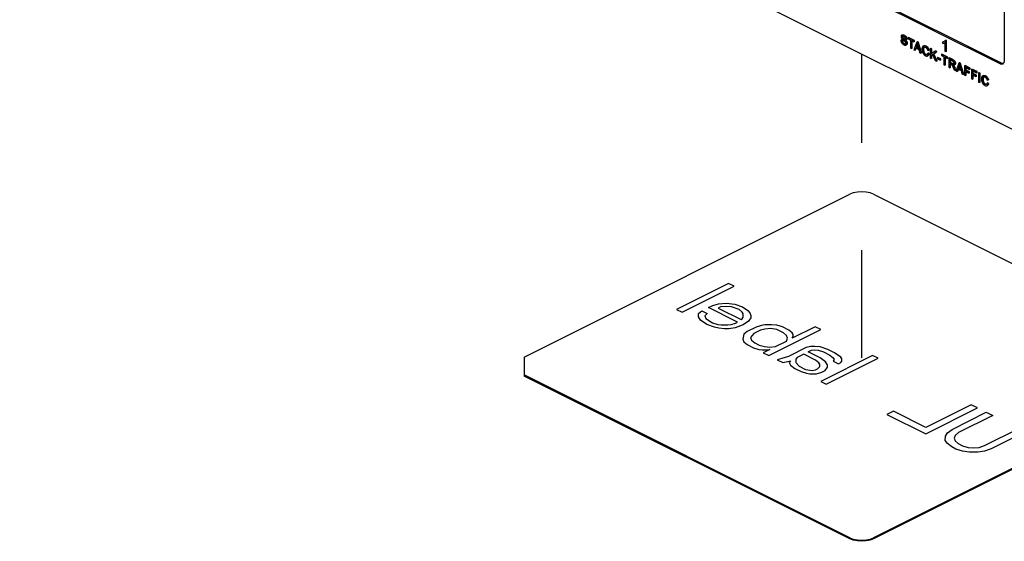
# Paper-space layout '005_EXP_CORICANT_PE_DRAWING_3_1' of a CAD drawing. Header units: millimetres. Extents: x 6 to 413, y 7 to 290.
# Tile 100 of 228: x 199 to 220, y 68 to 80. Entities that reach past the tile are written whole.
import ezdxf

# ---------------------------------------------------------------- set-up
doc = ezdxf.new("R2010")
doc.units = ezdxf.units.MM
doc.header["$LTSCALE"] = 23.1
doc.linetypes.add('DASHED', pattern=[0.2, 0.1, -0.1])
doc.layers.get('0').update_dxf_attribs({"linetype": 'CONTINUOUS'})
doc.layers.add('006_UL_LABEL_60X60_BL82', color=7, linetype='CONTINUOUS')
doc.layers.add('FP_MYLAR_BL86', color=7, linetype='CONTINUOUS')

# ---------------------------------------------------------------- blocks, each defined once
blk = doc.blocks.new('006_UL_LABEL_60X60_BL82', base_point=(217.312, 72.085))
at = {"layer": '006_UL_LABEL_60X60_BL82', "color": 7, "linetype": 'Continuous'}
for p, q in [((209.941, 72.288), (216.941, 75.788)), ((217.45, 75.788), (224.578, 72.224)), ((209.941, 72.288), (209.941, 71.882)), ((224.671, 72.05), (224.684, 72.097)), ((216.941, 68.406), (209.941, 71.906)), ((216.941, 68.382), (209.941, 71.882)), ((224.578, 71.969), (217.45, 68.406)), ((224.578, 71.946), (217.45, 68.382)), ((224.635, 71.983), (224.578, 71.946)), ((224.578, 71.969), (224.578, 71.946)), ((216.941, 68.406), (216.941, 68.382)), ((217.376, 68.377), (217.45, 68.406)), ((217.45, 68.406), (217.45, 68.382))]:
    blk.add_line(p, q, dxfattribs=at)
at = {"layer": '006_UL_LABEL_60X60_BL82', "color": 4, "linetype": 'Continuous'}
for p, q in [((214.335, 73.873), (213.217, 73.315)), ((213.334, 73.256), (214.451, 73.815)), ((214.451, 73.815), (214.335, 73.873)), ((213.217, 73.315), (213.334, 73.256)), ((213.686, 73.223), (213.758, 73.282)), ((213.758, 73.282), (213.874, 73.224)), ((213.9, 73.354), (213.995, 73.401)), ((214.529, 73.039), (213.9, 73.354)), ((213.995, 73.401), (214.114, 73.437)), ((214.159, 73.367), (214.112, 73.343)), ((214.112, 73.343), (214.601, 73.098)), ((214.114, 73.437), (214.279, 73.45)), ((214.277, 73.379), (214.159, 73.367)), ((214.395, 73.368), (214.277, 73.379)), ((214.279, 73.45), (214.467, 73.427)), ((214.558, 73.31), (214.395, 73.368)), ((214.467, 73.427), (214.63, 73.369)), ((214.628, 73.252), (214.558, 73.31)), ((214.63, 73.369), (214.746, 73.287)), ((214.746, 73.287), (214.792, 73.241)), ((213.684, 73.152), (213.686, 73.223)), ((213.73, 73.082), (213.684, 73.152)), ((213.869, 72.989), (213.73, 73.082)), ((213.874, 73.224), (213.826, 73.177)), ((213.826, 73.177), (213.848, 73.118)), ((213.848, 73.118), (213.988, 73.025)), ((214.601, 73.098), (214.625, 73.11)), ((214.625, 73.11), (214.649, 73.146)), ((214.65, 73.216), (214.628, 73.252)), ((214.765, 73.064), (214.645, 72.981)), ((214.649, 73.146), (214.65, 73.216)), ((214.813, 73.135), (214.765, 73.064)), ((214.792, 73.241), (214.814, 73.182)), ((214.814, 73.182), (214.813, 73.135)), ((214.033, 72.931), (213.869, 72.989)), ((213.988, 73.025), (214.104, 72.99)), ((214.126, 72.908), (214.033, 72.931)), ((214.104, 72.99), (214.175, 72.979)), ((214.244, 72.897), (214.126, 72.908)), ((214.175, 72.979), (214.316, 72.979)), ((214.338, 72.897), (214.244, 72.897)), ((214.316, 72.979), (214.387, 72.991)), ((214.479, 72.921), (214.338, 72.897)), ((214.387, 72.991), (214.481, 73.015)), ((214.645, 72.981), (214.479, 72.921)), ((214.481, 73.015), (214.529, 73.039)), ((214.737, 72.84), (214.665, 72.781)), ((214.927, 72.935), (214.737, 72.84)), ((215.019, 72.865), (214.877, 72.794)), ((215.045, 72.971), (214.927, 72.935)), ((215.114, 72.889), (215.019, 72.865)), ((215.116, 72.984), (215.045, 72.971)), ((215.232, 72.902), (215.114, 72.889)), ((215.257, 72.984), (215.116, 72.984)), ((215.196, 72.325), (216.314, 72.884)), ((215.373, 72.879), (215.232, 72.902)), ((215.375, 72.973), (215.257, 72.984)), ((215.512, 72.809), (215.373, 72.879)), ((215.491, 72.938), (215.375, 72.973)), ((215.631, 72.869), (215.491, 72.938)), ((215.7, 72.81), (215.631, 72.869)), ((216.197, 72.942), (215.698, 72.693)), ((216.314, 72.884), (216.197, 72.942)), ((214.665, 72.781), (214.639, 72.675)), ((214.639, 72.675), (214.661, 72.616)), ((214.877, 72.794), (214.804, 72.711)), ((214.804, 72.711), (214.827, 72.653)), ((214.827, 72.653), (214.896, 72.594)), ((215.341, 72.514), (215.579, 72.633)), ((215.582, 72.751), (215.512, 72.809)), ((215.579, 72.633), (215.604, 72.692)), ((215.604, 72.692), (215.582, 72.751)), ((215.698, 72.693), (215.722, 72.728)), ((215.723, 72.775), (215.7, 72.81)), ((215.722, 72.728), (215.723, 72.775)), ((214.661, 72.616), (214.731, 72.558)), ((214.731, 72.558), (214.87, 72.488)), ((214.87, 72.488), (214.987, 72.453)), ((214.896, 72.594), (214.989, 72.548)), ((214.987, 72.453), (215.058, 72.442)), ((214.989, 72.548), (215.106, 72.513)), ((215.058, 72.442), (215.152, 72.443)), ((215.222, 72.455), (215.08, 72.383)), ((215.106, 72.513), (215.223, 72.502)), ((215.152, 72.443), (215.222, 72.455)), ((215.223, 72.502), (215.341, 72.514)), ((216, 72.494), (215.619, 72.304)), ((216.094, 72.518), (216, 72.494)), ((216.045, 72.4), (216.116, 72.436)), ((216.188, 72.519), (216.094, 72.518)), ((216.116, 72.436), (216.187, 72.448)), ((216.187, 72.448), (216.257, 72.437)), ((216.306, 72.507), (216.188, 72.519)), ((216.257, 72.437), (216.374, 72.402)), ((216.469, 72.45), (216.306, 72.507)), ((216.609, 72.38), (216.469, 72.45)), ((215.08, 72.383), (215.196, 72.325)), ((215.477, 72.256), (215.382, 72.232)), ((215.382, 72.232), (215.499, 72.174)), ((215.619, 72.304), (215.477, 72.256)), ((215.57, 72.186), (215.664, 72.21)), ((215.664, 72.21), (215.64, 72.175)), ((215.783, 72.246), (215.781, 72.175)), ((215.807, 72.281), (215.783, 72.246)), ((215.95, 72.353), (215.807, 72.281)), ((216.206, 72.225), (215.95, 72.353)), ((216.301, 72.272), (216.045, 72.4)), ((216.275, 72.166), (216.206, 72.225)), ((216.417, 72.19), (216.301, 72.272)), ((217.431, 72.325), (216.314, 71.766)), ((216.374, 72.402), (216.514, 72.332)), ((216.43, 71.708), (217.548, 72.267)), ((216.514, 72.332), (216.583, 72.274)), ((216.606, 72.239), (216.582, 72.203)), ((216.582, 72.203), (216.698, 72.145)), ((216.583, 72.274), (216.606, 72.239)), ((216.748, 72.286), (216.609, 72.38)), ((216.746, 72.169), (216.77, 72.204)), ((216.771, 72.251), (216.748, 72.286)), ((216.77, 72.204), (216.771, 72.251)), ((217.548, 72.267), (217.431, 72.325)), ((215.499, 72.174), (215.57, 72.186)), ((215.64, 72.175), (215.662, 72.116)), ((215.662, 72.116), (215.755, 72.046)), ((215.755, 72.046), (215.895, 71.976)), ((215.781, 72.175), (215.85, 72.093)), ((215.85, 72.093), (215.99, 72.024)), ((215.99, 72.024), (216.13, 72.001)), ((216.13, 72.001), (216.201, 72.013)), ((216.201, 72.013), (216.249, 72.037)), ((216.249, 72.037), (216.297, 72.084)), ((216.298, 72.131), (216.275, 72.166)), ((216.297, 72.084), (216.298, 72.131)), ((216.341, 71.967), (216.413, 72.002)), ((216.413, 72.002), (216.461, 72.073)), ((216.462, 72.12), (216.417, 72.19)), ((216.461, 72.073), (216.462, 72.12)), ((216.698, 72.145), (216.746, 72.169)), ((215.895, 71.976), (216.012, 71.941)), ((216.012, 71.941), (216.082, 71.93)), ((216.082, 71.93), (216.223, 71.931)), ((216.223, 71.931), (216.341, 71.967)), ((216.314, 71.766), (216.43, 71.708)), ((218.572, 70.637), (219.69, 71.196)), ((219.55, 71.266), (218.575, 70.778)), ((219.69, 71.196), (219.55, 71.266)), ((217.877, 71.128), (217.734, 71.056)), ((217.734, 71.056), (218.572, 70.637)), ((218.575, 70.778), (217.877, 71.128)), ((219.139, 70.734), (219.876, 71.103)), ((220.015, 71.033), (219.278, 70.665)), ((219.876, 71.103), (220.015, 71.033)), ((219.043, 70.663), (219.139, 70.734)), ((219.837, 70.385), (220.574, 70.754)), ((220.574, 70.754), (220.714, 70.684)), ((218.993, 70.498), (218.995, 70.592)), ((218.995, 70.592), (219.043, 70.663)), ((219.207, 70.605), (219.182, 70.546)), ((219.182, 70.546), (219.204, 70.488)), ((219.278, 70.665), (219.207, 70.605)), ((220.714, 70.684), (219.977, 70.315)), ((219.038, 70.428), (218.993, 70.498)), ((219.131, 70.358), (219.038, 70.428)), ((219.224, 70.311), (219.131, 70.358)), ((219.204, 70.488), (219.273, 70.429)), ((219.364, 70.265), (219.224, 70.311)), ((219.273, 70.429), (219.367, 70.383)), ((219.367, 70.383), (219.483, 70.348)), ((219.483, 70.348), (219.601, 70.337)), ((219.601, 70.337), (219.719, 70.349)), ((219.719, 70.349), (219.837, 70.385)), ((219.977, 70.315), (219.835, 70.268)), ((219.505, 70.242), (219.364, 70.265)), ((219.693, 70.243), (219.505, 70.242)), ((219.835, 70.268), (219.693, 70.243))]:
    blk.add_line(p, q, dxfattribs=at)
at = {"layer": '006_UL_LABEL_60X60_BL82', "color": 7, "linetype": 'Continuous'}
for points in [[(217.45, 75.788), (217.376, 75.816), (217.289, 75.834), (217.196, 75.84), (217.103, 75.834), (217.016, 75.816), (216.941, 75.788)], [(224.684, 72.097), (224.671, 72.143), (224.635, 72.187), (224.578, 72.224)], [(224.578, 71.969), (224.635, 72.007), (224.671, 72.05)], [(224.684, 72.073), (224.671, 72.027), (224.635, 71.983)], [(216.941, 68.406), (217.016, 68.377), (217.103, 68.359), (217.196, 68.353), (217.289, 68.359), (217.376, 68.377)], [(217.45, 68.382), (217.376, 68.354), (217.289, 68.336), (217.196, 68.329), (217.103, 68.336), (217.016, 68.354), (216.941, 68.382)]]:
    blk.add_lwpolyline(points, dxfattribs=at)
blk = doc.blocks.new('FP_MYLAR_BL86', base_point=(209.46, 85.57))
at = {"layer": 'FP_MYLAR_BL86', "color": 7, "linetype": 'Continuous'}
for p, q in [((220.171, 78.59), (195.459, 90.946)), ((220.202, 78.606), (195.49, 90.962)), ((204.511, 85.145), (226.608, 74.097)), ((220.26, 82.552), (220.26, 78.655)), ((218.07, 79.215), (218.058, 79.209)), ((218.112, 79.21), (218.099, 79.204)), ((218.049, 79.105), (218.036, 79.098)), ((218.056, 79.091), (218.036, 79.098)), ((218.069, 79.097), (218.049, 79.105)), ((218.069, 79.097), (218.056, 79.091)), ((218.082, 79.155), (218.069, 79.149)), ((218.114, 79.125), (218.101, 79.119)), ((218.149, 79.095), (218.136, 79.089)), ((218.139, 79.123), (218.159, 79.115)), ((218.147, 78.993), (218.16, 79)), ((218.172, 79.121), (218.159, 79.115)), ((218.206, 79.16), (218.193, 79.153)), ((218.32, 79.09), (218.193, 79.153)), ((218.193, 79.153), (218.193, 79.13)), ((218.193, 79.13), (218.246, 79.104)), ((218.333, 79.096), (218.206, 79.16)), ((218.246, 79.104), (218.246, 78.931)), ((218.267, 79.093), (218.32, 79.067)), ((218.267, 78.92), (218.267, 79.093)), ((218.28, 78.927), (218.28, 79.087)), ((218.333, 79.096), (218.32, 79.09)), ((218.32, 79.067), (218.32, 79.09)), ((218.333, 79.073), (218.32, 79.067)), ((218.381, 79.059), (218.32, 78.894)), ((218.333, 79.073), (218.333, 79.096)), ((218.366, 78.951), (218.384, 79)), ((218.379, 78.958), (218.396, 79.006)), ((218.394, 79.065), (218.381, 79.059)), ((218.404, 79.048), (218.381, 79.059)), ((218.396, 79.006), (218.384, 79)), ((218.392, 79.033), (218.396, 79.018)), ((218.417, 79.054), (218.394, 79.065)), ((218.396, 79.018), (218.399, 79.003)), ((218.398, 79.01), (218.396, 79.006)), ((218.399, 79.003), (218.404, 78.987)), ((218.417, 79.054), (218.404, 79.048)), ((218.47, 78.819), (218.404, 79.048)), ((218.404, 78.987), (218.42, 78.924)), ((218.482, 78.825), (218.417, 79.054)), ((218.532, 78.979), (218.52, 78.973)), ((218.948, 79.067), (218.935, 79.06)), ((218.935, 79.06), (218.935, 79.033)), ((218.948, 79.067), (218.962, 79.069)), ((218.962, 79.069), (218.972, 79.072)), ((218.976, 79.041), (218.981, 79.044)), ((218.981, 79.044), (218.981, 78.865)), ((219.002, 79.097), (218.99, 79.091)), ((219.004, 79.083), (218.99, 79.091)), ((219.017, 79.09), (219.002, 79.097)), ((219.017, 79.09), (219.004, 79.083)), ((219.004, 78.854), (219.004, 79.083)), ((219.017, 78.86), (219.017, 79.09)), ((218.246, 78.931), (218.267, 78.92)), ((218.28, 78.927), (218.267, 78.92)), ((218.32, 78.894), (218.342, 78.883)), ((218.342, 78.883), (218.36, 78.933)), ((218.355, 78.889), (218.342, 78.883)), ((218.355, 78.889), (218.369, 78.929)), ((218.36, 78.933), (218.427, 78.9)), ((218.379, 78.958), (218.366, 78.951)), ((218.42, 78.924), (218.366, 78.951)), ((218.416, 78.939), (218.379, 78.958)), ((218.427, 78.9), (218.446, 78.831)), ((218.446, 78.831), (218.47, 78.819)), ((218.482, 78.825), (218.47, 78.819)), ((218.528, 78.902), (218.515, 78.896)), ((218.533, 78.937), (218.52, 78.931)), ((218.536, 78.945), (218.533, 78.937)), ((218.611, 78.885), (218.632, 78.88)), ((218.611, 78.762), (218.624, 78.769)), ((218.626, 78.822), (218.613, 78.816)), ((218.634, 78.799), (218.613, 78.816)), ((218.647, 78.805), (218.626, 78.822)), ((218.644, 78.887), (218.632, 78.88)), ((218.647, 78.805), (218.634, 78.799)), ((218.685, 78.92), (218.672, 78.914)), ((218.693, 78.903), (218.672, 78.914)), ((218.672, 78.914), (218.672, 78.718)), ((218.706, 78.909), (218.685, 78.92)), ((218.706, 78.909), (218.693, 78.903)), ((218.693, 78.806), (218.693, 78.903)), ((218.773, 78.863), (218.693, 78.806)), ((218.693, 78.775), (218.719, 78.793)), ((218.706, 78.781), (218.693, 78.775)), ((218.693, 78.707), (218.693, 78.775)), ((218.706, 78.815), (218.706, 78.909)), ((218.706, 78.781), (218.72, 78.791)), ((218.706, 78.713), (218.706, 78.781)), ((218.719, 78.793), (218.776, 78.666)), ((218.734, 78.803), (218.801, 78.849)), ((218.747, 78.81), (218.734, 78.803)), ((218.804, 78.652), (218.734, 78.803)), ((218.747, 78.81), (218.814, 78.855)), ((218.817, 78.658), (218.747, 78.81)), ((218.785, 78.87), (218.773, 78.863)), ((218.801, 78.849), (218.773, 78.863)), ((218.814, 78.855), (218.785, 78.87)), ((218.814, 78.855), (218.801, 78.849)), ((218.922, 78.801), (218.909, 78.795)), ((219.036, 78.732), (218.909, 78.795)), ((218.909, 78.795), (218.909, 78.772)), ((218.909, 78.772), (218.962, 78.746)), ((219.049, 78.738), (218.922, 78.801)), ((218.981, 78.865), (219.004, 78.854)), ((219.017, 78.86), (219.004, 78.854)), ((218.672, 78.718), (218.693, 78.707)), ((218.706, 78.713), (218.693, 78.707)), ((218.776, 78.666), (218.804, 78.652)), ((218.817, 78.658), (218.804, 78.652)), ((218.837, 78.731), (218.824, 78.725)), ((218.885, 78.694), (218.824, 78.725)), ((218.824, 78.725), (218.824, 78.7)), ((218.824, 78.7), (218.885, 78.67)), ((218.897, 78.701), (218.837, 78.731)), ((218.897, 78.701), (218.885, 78.694)), ((218.885, 78.67), (218.885, 78.694)), ((218.897, 78.677), (218.885, 78.67)), ((218.897, 78.677), (218.897, 78.701)), ((218.962, 78.746), (218.962, 78.573)), ((218.962, 78.573), (218.983, 78.562)), ((218.983, 78.735), (219.036, 78.709)), ((218.983, 78.562), (218.983, 78.735)), ((218.996, 78.569), (218.983, 78.562)), ((218.996, 78.569), (218.996, 78.729)), ((219.049, 78.738), (219.036, 78.732)), ((219.036, 78.709), (219.036, 78.732)), ((219.049, 78.715), (219.036, 78.709)), ((219.049, 78.715), (219.049, 78.738)), ((219.083, 78.721), (219.071, 78.714)), ((219.142, 78.679), (219.071, 78.714)), ((219.071, 78.714), (219.071, 78.518)), ((219.154, 78.685), (219.083, 78.721)), ((219.092, 78.682), (219.142, 78.657)), ((219.092, 78.617), (219.092, 78.682)), ((219.104, 78.624), (219.092, 78.617)), ((219.137, 78.595), (219.092, 78.617)), ((219.092, 78.595), (219.116, 78.583)), ((219.092, 78.508), (219.092, 78.595)), ((219.104, 78.624), (219.104, 78.676)), ((219.15, 78.601), (219.104, 78.624)), ((219.104, 78.514), (219.104, 78.589)), ((219.15, 78.601), (219.137, 78.595)), ((219.154, 78.685), (219.142, 78.679)), ((219.179, 78.556), (219.166, 78.55)), ((219.184, 78.565), (219.197, 78.572)), ((219.288, 78.606), (219.227, 78.44)), ((219.285, 78.504), (219.303, 78.553)), ((219.301, 78.612), (219.288, 78.606)), ((219.311, 78.594), (219.288, 78.606)), ((219.303, 78.553), (219.29, 78.547)), ((219.299, 78.58), (219.302, 78.565)), ((219.324, 78.601), (219.301, 78.612)), ((219.302, 78.565), (219.306, 78.55)), ((219.304, 78.557), (219.303, 78.553)), ((219.324, 78.601), (219.311, 78.594)), ((219.376, 78.366), (219.311, 78.594)), ((219.389, 78.372), (219.324, 78.601)), ((219.419, 78.553), (219.407, 78.546)), ((219.527, 78.499), (219.419, 78.553)), ((220.202, 78.606), (220.171, 78.59)), ((219.071, 78.518), (219.092, 78.508)), ((219.104, 78.514), (219.092, 78.508)), ((219.164, 78.513), (219.185, 78.461)), ((219.196, 78.522), (219.184, 78.515)), ((219.212, 78.448), (219.184, 78.515)), ((219.185, 78.461), (219.212, 78.448)), ((219.224, 78.454), (219.196, 78.522)), ((219.224, 78.454), (219.212, 78.448)), ((219.227, 78.44), (219.249, 78.429)), ((219.249, 78.429), (219.267, 78.48)), ((219.262, 78.436), (219.249, 78.429)), ((219.262, 78.436), (219.276, 78.475)), ((219.267, 78.48), (219.333, 78.446)), ((219.273, 78.498), (219.29, 78.547)), ((219.285, 78.504), (219.273, 78.498)), ((219.327, 78.471), (219.273, 78.498)), ((219.323, 78.485), (219.285, 78.504)), ((219.306, 78.55), (219.31, 78.533)), ((219.31, 78.533), (219.327, 78.471)), ((219.333, 78.446), (219.352, 78.378)), ((219.352, 78.378), (219.376, 78.366)), ((219.389, 78.372), (219.376, 78.366)), ((219.515, 78.492), (219.407, 78.546)), ((219.407, 78.546), (219.407, 78.35)), ((219.407, 78.35), (219.428, 78.34)), ((219.428, 78.513), (219.515, 78.469)), ((219.428, 78.452), (219.428, 78.513)), ((219.441, 78.458), (219.428, 78.452)), ((219.503, 78.414), (219.428, 78.452)), ((219.428, 78.429), (219.503, 78.391)), ((219.428, 78.34), (219.428, 78.429)), ((219.441, 78.346), (219.428, 78.34)), ((219.441, 78.458), (219.441, 78.506)), ((219.516, 78.421), (219.441, 78.458)), ((219.441, 78.346), (219.441, 78.422)), ((219.516, 78.421), (219.503, 78.414)), ((219.503, 78.391), (219.503, 78.414)), ((219.516, 78.398), (219.503, 78.391)), ((219.527, 78.499), (219.515, 78.492)), ((219.515, 78.469), (219.515, 78.492)), ((219.527, 78.476), (219.515, 78.469)), ((219.516, 78.398), (219.516, 78.421)), ((219.527, 78.476), (219.527, 78.499)), ((219.568, 78.478), (219.556, 78.472)), ((219.664, 78.418), (219.556, 78.472)), ((219.556, 78.472), (219.556, 78.276)), ((219.676, 78.424), (219.568, 78.478)), ((219.577, 78.438), (219.664, 78.395)), ((219.577, 78.377), (219.577, 78.438)), ((219.59, 78.384), (219.577, 78.377)), ((219.652, 78.34), (219.577, 78.377)), ((219.577, 78.354), (219.652, 78.317)), ((219.577, 78.265), (219.577, 78.354)), ((219.59, 78.384), (219.59, 78.432)), ((219.665, 78.346), (219.59, 78.384)), ((219.59, 78.272), (219.59, 78.348)), ((219.665, 78.346), (219.652, 78.34)), ((219.652, 78.317), (219.652, 78.34)), ((219.676, 78.424), (219.664, 78.418)), ((219.664, 78.395), (219.664, 78.418)), ((219.676, 78.401), (219.664, 78.395)), ((219.665, 78.323), (219.665, 78.346)), ((219.676, 78.401), (219.676, 78.424)), ((219.72, 78.402), (219.707, 78.396)), ((219.728, 78.386), (219.707, 78.396)), ((219.707, 78.396), (219.707, 78.2)), ((219.741, 78.392), (219.72, 78.402)), ((219.741, 78.392), (219.728, 78.386)), ((219.728, 78.19), (219.728, 78.386)), ((219.741, 78.196), (219.741, 78.392)), ((219.811, 78.34), (219.799, 78.334)), ((219.556, 78.276), (219.577, 78.265)), ((219.59, 78.272), (219.577, 78.265)), ((219.665, 78.323), (219.652, 78.317)), ((219.707, 78.2), (219.728, 78.19)), ((219.741, 78.196), (219.728, 78.19)), ((219.807, 78.263), (219.794, 78.256)), ((219.812, 78.298), (219.799, 78.292)), ((219.815, 78.305), (219.812, 78.298)), ((219.89, 78.245), (219.911, 78.241)), ((219.89, 78.123), (219.903, 78.129)), ((219.905, 78.183), (219.892, 78.176)), ((219.913, 78.159), (219.892, 78.176)), ((219.926, 78.166), (219.905, 78.183)), ((219.923, 78.247), (219.911, 78.241)), ((219.926, 78.166), (219.913, 78.159))]:
    blk.add_line(p, q, dxfattribs=at)
for points in [[(218.058, 79.209), (218.057, 79.209), (218.052, 79.205), (218.048, 79.201), (218.045, 79.195), (218.043, 79.188), (218.043, 79.18), (218.043, 79.172), (218.044, 79.164), (218.046, 79.156), (218.049, 79.149), (218.053, 79.141), (218.058, 79.132), (218.065, 79.124)], [(218.099, 79.204), (218.087, 79.208), (218.077, 79.211), (218.069, 79.212), (218.062, 79.211), (218.058, 79.209)], [(218.069, 79.149), (218.067, 79.153), (218.065, 79.158), (218.064, 79.163), (218.063, 79.168), (218.063, 79.173), (218.064, 79.177), (218.065, 79.18), (218.068, 79.183), (218.071, 79.185)], [(218.07, 79.215), (218.075, 79.217), (218.082, 79.218), (218.09, 79.217), (218.1, 79.215), (218.112, 79.21)], [(218.071, 79.185), (218.075, 79.187), (218.08, 79.187), (218.085, 79.186), (218.092, 79.184), (218.1, 79.18)], [(218.078, 79.187), (218.077, 79.184), (218.076, 79.18), (218.076, 79.175), (218.076, 79.17), (218.077, 79.165), (218.079, 79.16), (218.082, 79.155)], [(218.159, 79.115), (218.158, 79.125), (218.156, 79.134), (218.154, 79.143), (218.15, 79.152), (218.146, 79.16), (218.141, 79.167), (218.136, 79.175), (218.129, 79.182), (218.12, 79.19), (218.11, 79.197), (218.099, 79.204)], [(218.112, 79.21), (218.124, 79.203), (218.134, 79.195), (218.143, 79.187), (218.151, 79.179), (218.157, 79.17), (218.162, 79.161), (218.166, 79.152), (218.169, 79.142), (218.171, 79.132), (218.172, 79.121)], [(218.036, 79.098), (218.037, 79.088), (218.039, 79.077), (218.042, 79.067), (218.046, 79.057), (218.051, 79.047), (218.057, 79.038), (218.063, 79.03), (218.071, 79.021), (218.081, 79.013), (218.092, 79.005), (218.105, 78.998)], [(218.134, 79.017), (218.133, 79.017), (218.129, 79.016), (218.123, 79.016), (218.116, 79.017), (218.108, 79.02), (218.098, 79.025), (218.089, 79.031), (218.081, 79.038), (218.075, 79.045), (218.069, 79.052), (218.065, 79.058), (218.062, 79.065), (218.06, 79.073), (218.058, 79.081), (218.056, 79.091)], [(218.065, 79.124), (218.072, 79.117), (218.079, 79.11), (218.087, 79.103), (218.096, 79.096)], [(218.111, 79.111), (218.095, 79.124), (218.089, 79.128), (218.084, 79.133), (218.08, 79.137), (218.075, 79.141), (218.072, 79.145), (218.069, 79.149)], [(218.069, 79.097), (218.07, 79.088), (218.072, 79.08), (218.075, 79.072), (218.078, 79.065), (218.082, 79.058), (218.088, 79.05), (218.095, 79.043), (218.103, 79.036), (218.112, 79.031), (218.12, 79.026), (218.128, 79.024), (218.135, 79.022), (218.14, 79.022)], [(218.082, 79.155), (218.085, 79.151), (218.088, 79.147), (218.092, 79.143), (218.097, 79.139), (218.102, 79.135), (218.108, 79.13), (218.124, 79.117)], [(218.096, 79.096), (218.104, 79.09), (218.112, 79.084), (218.118, 79.078), (218.125, 79.072)], [(218.1, 79.18), (218.107, 79.176), (218.113, 79.172), (218.119, 79.167), (218.123, 79.162), (218.127, 79.158), (218.13, 79.152), (218.133, 79.146), (218.136, 79.139), (218.138, 79.131), (218.139, 79.123)], [(218.105, 78.998), (218.116, 78.993), (218.126, 78.991), (218.134, 78.99), (218.142, 78.991), (218.147, 78.993)], [(218.136, 79.089), (218.129, 79.096), (218.12, 79.103), (218.111, 79.111)], [(218.124, 79.117), (218.133, 79.11), (218.142, 79.102), (218.149, 79.095)], [(218.125, 79.072), (218.13, 79.067), (218.134, 79.061), (218.138, 79.056), (218.14, 79.051), (218.142, 79.046), (218.143, 79.04), (218.143, 79.035), (218.143, 79.03), (218.142, 79.026), (218.14, 79.022), (218.137, 79.019), (218.134, 79.017)], [(218.147, 78.993), (218.148, 78.994), (218.153, 78.997), (218.157, 79.002), (218.16, 79.008), (218.162, 79.015), (218.164, 79.022), (218.164, 79.031), (218.163, 79.039), (218.161, 79.048), (218.158, 79.055), (218.155, 79.063), (218.15, 79.071), (218.144, 79.08), (218.136, 79.089)], [(218.149, 79.095), (218.156, 79.087), (218.162, 79.079), (218.167, 79.071), (218.171, 79.063), (218.173, 79.055), (218.175, 79.047), (218.176, 79.038), (218.176, 79.03), (218.175, 79.022), (218.173, 79.015), (218.17, 79.009), (218.166, 79.004), (218.161, 79), (218.16, 79)], [(218.384, 79), (218.387, 79.011), (218.39, 79.022), (218.392, 79.033)], [(218.632, 78.88), (218.628, 78.894), (218.624, 78.906), (218.619, 78.918), (218.613, 78.928), (218.606, 78.938), (218.598, 78.946), (218.59, 78.954), (218.581, 78.962), (218.57, 78.968), (218.558, 78.973), (218.548, 78.976), (218.538, 78.977), (218.529, 78.976), (218.521, 78.974), (218.52, 78.973)], [(218.532, 78.979), (218.536, 78.981), (218.545, 78.983), (218.554, 78.983), (218.565, 78.981), (218.577, 78.977), (218.589, 78.971), (218.599, 78.964), (218.608, 78.956), (218.617, 78.946), (218.624, 78.937), (218.63, 78.926), (218.636, 78.914), (218.641, 78.901), (218.644, 78.887)], [(218.966, 79.068), (218.962, 79.067), (218.95, 79.063), (218.935, 79.06)], [(218.935, 79.033), (218.949, 79.034), (218.961, 79.036), (218.972, 79.039), (218.976, 79.041)], [(218.99, 79.091), (218.985, 79.084), (218.979, 79.077), (218.971, 79.072), (218.966, 79.068)], [(218.52, 78.973), (218.514, 78.97), (218.508, 78.964), (218.503, 78.956), (218.499, 78.946), (218.495, 78.935), (218.493, 78.92), (218.493, 78.903), (218.494, 78.885), (218.497, 78.867), (218.501, 78.85)], [(218.501, 78.85), (218.506, 78.837), (218.511, 78.825), (218.517, 78.814), (218.523, 78.804), (218.53, 78.796), (218.537, 78.788), (218.546, 78.78), (218.556, 78.773), (218.568, 78.766)], [(218.515, 78.896), (218.515, 78.908), (218.517, 78.92), (218.52, 78.931)], [(218.596, 78.787), (218.594, 78.786), (218.588, 78.784), (218.581, 78.785), (218.574, 78.786), (218.566, 78.79), (218.557, 78.795), (218.55, 78.801), (218.543, 78.808), (218.536, 78.816), (218.531, 78.824), (218.527, 78.833), (218.523, 78.842), (218.52, 78.854), (218.517, 78.866), (218.515, 78.88), (218.515, 78.896)], [(218.52, 78.931), (218.523, 78.938), (218.527, 78.944), (218.532, 78.949), (218.535, 78.95)], [(218.533, 78.937), (218.53, 78.927), (218.528, 78.915), (218.528, 78.902)], [(218.528, 78.902), (218.528, 78.887), (218.53, 78.873), (218.532, 78.861), (218.535, 78.85), (218.539, 78.839), (218.544, 78.83), (218.549, 78.822), (218.556, 78.814), (218.562, 78.807), (218.57, 78.802), (218.577, 78.797), (218.585, 78.793), (218.592, 78.791)], [(218.535, 78.95), (218.537, 78.951), (218.544, 78.953), (218.551, 78.953), (218.559, 78.951), (218.568, 78.947)], [(218.542, 78.952), (218.539, 78.951), (218.536, 78.945)], [(218.568, 78.947), (218.575, 78.943), (218.582, 78.937), (218.588, 78.932), (218.593, 78.926), (218.597, 78.92), (218.601, 78.913), (218.605, 78.905), (218.608, 78.895), (218.611, 78.885)], [(218.568, 78.766), (218.579, 78.762), (218.588, 78.759), (218.596, 78.759), (218.603, 78.76), (218.61, 78.762), (218.611, 78.762)], [(218.592, 78.791), (218.599, 78.791), (218.602, 78.791)], [(218.613, 78.816), (218.611, 78.806), (218.607, 78.798), (218.603, 78.792), (218.599, 78.788), (218.596, 78.787)], [(218.611, 78.762), (218.616, 78.766), (218.622, 78.771), (218.627, 78.778), (218.631, 78.787), (218.634, 78.799)], [(218.647, 78.805), (218.644, 78.794), (218.64, 78.785), (218.635, 78.777), (218.629, 78.772), (218.624, 78.769)], [(219.116, 78.583), (219.121, 78.58), (219.125, 78.578), (219.128, 78.576)], [(219.128, 78.576), (219.133, 78.571), (219.137, 78.566), (219.142, 78.56), (219.146, 78.553), (219.15, 78.544), (219.154, 78.535), (219.159, 78.524), (219.164, 78.513)], [(219.168, 78.588), (219.166, 78.588), (219.162, 78.587), (219.157, 78.587), (219.151, 78.589), (219.145, 78.591), (219.137, 78.595)], [(219.184, 78.565), (219.189, 78.569), (219.193, 78.573), (219.195, 78.578), (219.197, 78.585), (219.198, 78.593), (219.198, 78.602), (219.197, 78.611), (219.195, 78.621), (219.192, 78.63), (219.188, 78.638), (219.184, 78.646), (219.179, 78.652), (219.174, 78.658), (219.167, 78.663), (219.16, 78.669), (219.151, 78.674), (219.142, 78.679)], [(219.142, 78.657), (219.15, 78.653), (219.156, 78.649), (219.161, 78.644), (219.166, 78.639), (219.169, 78.634), (219.172, 78.629), (219.174, 78.623), (219.176, 78.617), (219.177, 78.612), (219.177, 78.606), (219.176, 78.6), (219.174, 78.596), (219.172, 78.592), (219.169, 78.589), (219.168, 78.588)], [(219.15, 78.601), (219.158, 78.597), (219.165, 78.595), (219.171, 78.593), (219.173, 78.593)], [(219.153, 78.566), (219.163, 78.564), (219.172, 78.563), (219.179, 78.563), (219.184, 78.565)], [(219.166, 78.55), (219.163, 78.555), (219.158, 78.561), (219.153, 78.566)], [(219.154, 78.685), (219.164, 78.68), (219.172, 78.675), (219.18, 78.67), (219.186, 78.664), (219.192, 78.658), (219.197, 78.651), (219.201, 78.643), (219.205, 78.635), (219.208, 78.627), (219.21, 78.618), (219.211, 78.608), (219.211, 78.6), (219.21, 78.592), (219.208, 78.585), (219.205, 78.579), (219.201, 78.575), (219.197, 78.572)], [(219.184, 78.515), (219.178, 78.528), (219.172, 78.54), (219.166, 78.55)], [(219.174, 78.563), (219.175, 78.562), (219.179, 78.556)], [(219.179, 78.556), (219.185, 78.546), (219.191, 78.535), (219.196, 78.522)], [(219.29, 78.547), (219.294, 78.557), (219.297, 78.568), (219.299, 78.58)], [(220.227, 78.587), (220.219, 78.584), (220.208, 78.582), (220.196, 78.582), (220.183, 78.585), (220.171, 78.59)], [(220.241, 78.598), (220.239, 78.598), (220.227, 78.598), (220.215, 78.601), (220.202, 78.606)], [(220.245, 78.603), (220.238, 78.594), (220.229, 78.588), (220.227, 78.587)], [(220.26, 78.655), (220.259, 78.64), (220.256, 78.626), (220.252, 78.614), (220.245, 78.603)], [(219.811, 78.34), (219.815, 78.342), (219.824, 78.344), (219.833, 78.344), (219.845, 78.342), (219.856, 78.338), (219.868, 78.332), (219.878, 78.324), (219.887, 78.316), (219.896, 78.307), (219.903, 78.297), (219.909, 78.286), (219.915, 78.275), (219.92, 78.262), (219.923, 78.247)], [(219.799, 78.334), (219.793, 78.33), (219.787, 78.324), (219.782, 78.317), (219.778, 78.307), (219.774, 78.295), (219.773, 78.281), (219.772, 78.263), (219.773, 78.245), (219.776, 78.228), (219.78, 78.21)], [(219.78, 78.21), (219.785, 78.197), (219.79, 78.185), (219.796, 78.174), (219.802, 78.165), (219.809, 78.156), (219.816, 78.148), (219.825, 78.141), (219.835, 78.133), (219.847, 78.127)], [(219.794, 78.256), (219.794, 78.269), (219.796, 78.281), (219.799, 78.292)], [(219.875, 78.147), (219.873, 78.146), (219.867, 78.145), (219.86, 78.145), (219.853, 78.147), (219.845, 78.15), (219.836, 78.155), (219.829, 78.161), (219.822, 78.169), (219.815, 78.176), (219.81, 78.185), (219.806, 78.193), (219.802, 78.203), (219.799, 78.214), (219.796, 78.227), (219.794, 78.241), (219.794, 78.256)], [(219.911, 78.241), (219.907, 78.255), (219.903, 78.267), (219.898, 78.278), (219.892, 78.289), (219.885, 78.298), (219.877, 78.307), (219.869, 78.315), (219.86, 78.322), (219.849, 78.329), (219.838, 78.334), (219.827, 78.337), (219.817, 78.338), (219.808, 78.337), (219.8, 78.334), (219.799, 78.334)], [(219.799, 78.292), (219.802, 78.299), (219.806, 78.305), (219.811, 78.309), (219.814, 78.311)], [(219.812, 78.298), (219.809, 78.287), (219.807, 78.275), (219.807, 78.263)], [(219.807, 78.263), (219.807, 78.247), (219.809, 78.233), (219.811, 78.221), (219.814, 78.21), (219.818, 78.2), (219.823, 78.191), (219.829, 78.182), (219.835, 78.175), (219.841, 78.168), (219.849, 78.162), (219.856, 78.157), (219.864, 78.154), (219.871, 78.152)], [(219.814, 78.311), (219.816, 78.312), (219.823, 78.313), (219.83, 78.313), (219.838, 78.311), (219.847, 78.307)], [(219.821, 78.313), (219.819, 78.311), (219.815, 78.305)], [(219.847, 78.307), (219.854, 78.303), (219.861, 78.298), (219.867, 78.292), (219.872, 78.287), (219.876, 78.281), (219.88, 78.274), (219.884, 78.266), (219.887, 78.256), (219.89, 78.245)], [(219.847, 78.127), (219.858, 78.122), (219.867, 78.12), (219.875, 78.119), (219.883, 78.12), (219.889, 78.122), (219.89, 78.123)], [(219.871, 78.152), (219.878, 78.151), (219.881, 78.152)], [(219.892, 78.176), (219.89, 78.166), (219.886, 78.159), (219.882, 78.153), (219.878, 78.149), (219.875, 78.147)], [(219.89, 78.123), (219.895, 78.126), (219.901, 78.131), (219.906, 78.138), (219.91, 78.148), (219.913, 78.159)], [(219.926, 78.166), (219.923, 78.154), (219.919, 78.145), (219.914, 78.138), (219.908, 78.133), (219.903, 78.129)]]:
    blk.add_lwpolyline(points, dxfattribs=at)

psp = doc.layouts.new('005_EXP_CORICANT_PE_DRAWING_3_1')

# ---------------------------------------------------------------- linework, layer by layer
at = {"color": 4, "linetype": 'DASHED'}
psp.add_line((217.197, 72.275), (217.197, 78.802), dxfattribs=at)

# ---------------------------------------------------------------- block references
at = {"layer": '006_UL_LABEL_60X60_BL82'}
psp.add_blockref('006_UL_LABEL_60X60_BL82', (217.312, 72.085), dxfattribs=at)
at = {"layer": 'FP_MYLAR_BL86'}
psp.add_blockref('FP_MYLAR_BL86', (209.46, 85.57), dxfattribs=at)

doc.saveas('drawing.dxf')
